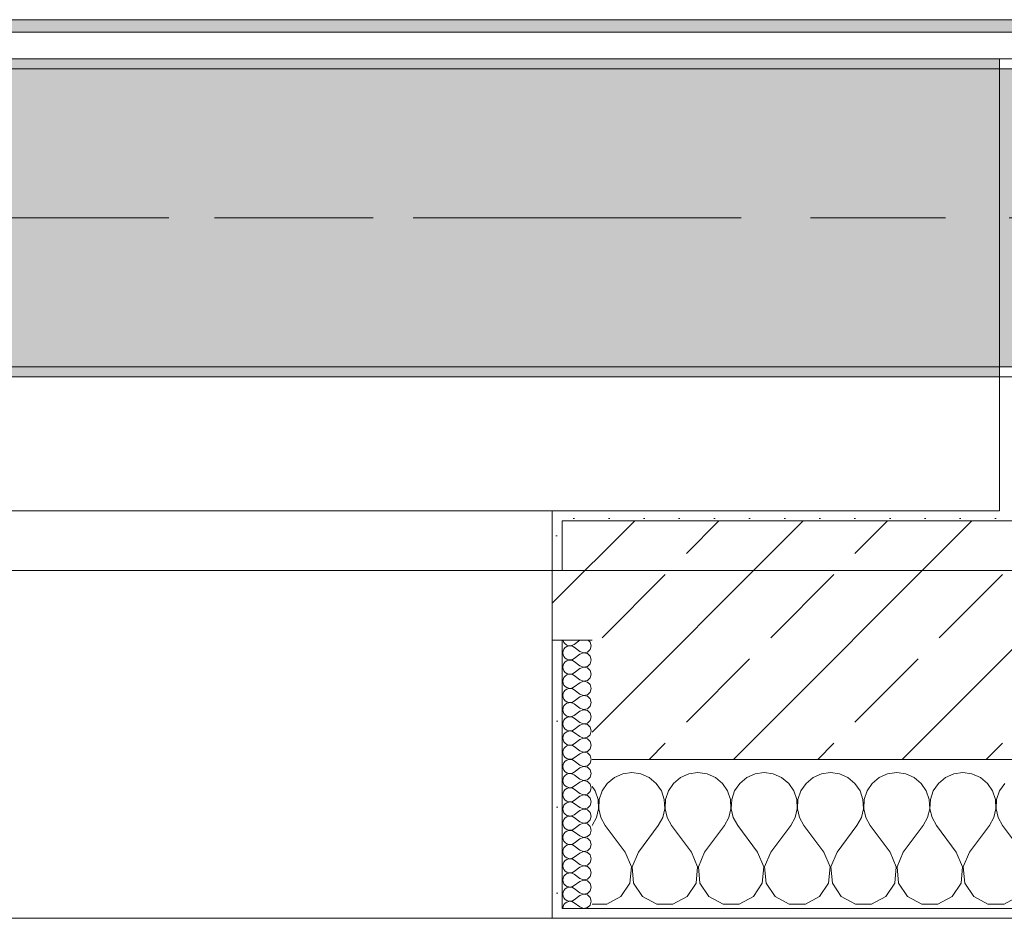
# Model space of a CAD drawing. Header units: metres. Extents: x -3.6 to 84.5, y -11 to 16.8.
# Tile 20 of 256: x 6.584 to 7.575, y -0.155 to 0.749. Entities that reach past the tile are written whole.
import ezdxf

# ---------------------------------------------------------------- set-up
doc = ezdxf.new("R2010")
doc.units = ezdxf.units.M
doc.header["$MEASUREMENT"] = 0
doc.linetypes.add('Achse', pattern=[0.2, 0.1, -0.05, 0, -0.05])
doc.linetypes.add('Strichlinie doppelt', pattern=[0.546806, 0.264583, -0.105833, 0.070556, -0.105833])
for name, color, linetype in [('451 - Universal.Achsen Raster', 7, 'Continuous'), ('604 - Struktur.Wand Aussen', 7, 'Continuous'), ('607 - Struktur.Stütze', 7, 'Continuous'), ('608 - Struktur.Träger', 7, 'Continuous'), ('Neubau_653 - Abdeckung.TB Verkofferung', 7, 'Continuous')]:
    doc.layers.add(name, color=color, linetype=linetype)
pattern_1 = [(45, (0, 0), (-0.01767767, 0.01767767), [0, -0.025])]
pattern_2 = [(0, (0, 0), (0, 0.0866025), [0, -0.05]), (0, (0.025, 0.0433), (0, 0.0866025), [0, -0.05])]
pattern_3 = [(45, (0, 0), (-0.08485281, 0.08485281), []), (45, (-0.04243, 0.04243), (-0.08485281, 0.08485281), [0.09, -0.03])]

# ---------------------------------------------------------------- blocks, each defined once
blk = doc.blocks.new('*X76')
at = {"layer": '604 - Struktur.Wand Aussen', "color": 7, "linetype": 'Continuous', "lineweight": 5}
for p, q in [((7.19089, -0.0096), (7.18248, -0.01331)), ((7.2, -0.00833), (7.19089, -0.0096)), ((7.20911, -0.0096), (7.2, -0.00833)), ((7.21752, -0.01331), (7.20911, -0.0096)), ((7.25756, -0.0096), (7.24914, -0.01331)), ((7.26667, -0.00833), (7.25756, -0.0096)), ((7.27578, -0.0096), (7.26667, -0.00833)), ((7.28419, -0.01331), (7.27578, -0.0096)), ((7.32422, -0.0096), (7.31581, -0.01331)), ((7.33333, -0.00833), (7.32422, -0.0096)), ((7.34244, -0.0096), (7.33333, -0.00833)), ((7.35086, -0.01331), (7.34244, -0.0096)), ((7.39089, -0.0096), (7.38248, -0.01331)), ((7.4, -0.00833), (7.39089, -0.0096)), ((7.40911, -0.0096), (7.4, -0.00833)), ((7.41752, -0.01331), (7.40911, -0.0096)), ((7.45756, -0.0096), (7.44914, -0.01331)), ((7.46667, -0.00833), (7.45756, -0.0096)), ((7.47578, -0.0096), (7.46667, -0.00833)), ((7.48419, -0.01331), (7.47578, -0.0096)), ((7.52422, -0.0096), (7.51581, -0.01331)), ((7.53333, -0.00833), (7.52422, -0.0096)), ((7.54244, -0.0096), (7.53333, -0.00833)), ((7.55086, -0.01331), (7.54244, -0.0096)), ((7.17539, -0.01918), (7.17019, -0.02676)), ((7.18248, -0.01331), (7.17539, -0.01918)), ((7.22461, -0.01918), (7.21752, -0.01331)), ((7.22981, -0.02676), (7.22461, -0.01918)), ((7.24206, -0.01918), (7.23685, -0.02676)), ((7.24914, -0.01331), (7.24206, -0.01918)), ((7.29127, -0.01918), (7.28419, -0.01331)), ((7.29648, -0.02676), (7.29127, -0.01918)), ((7.30873, -0.01918), (7.30352, -0.02676)), ((7.31581, -0.01331), (7.30873, -0.01918)), ((7.35794, -0.01918), (7.35086, -0.01331)), ((7.36315, -0.02676), (7.35794, -0.01918)), ((7.37539, -0.01918), (7.37019, -0.02676)), ((7.38248, -0.01331), (7.37539, -0.01918)), ((7.42461, -0.01918), (7.41752, -0.01331)), ((7.42981, -0.02676), (7.42461, -0.01918)), ((7.44206, -0.01918), (7.43685, -0.02676)), ((7.44914, -0.01331), (7.44206, -0.01918)), ((7.49127, -0.01918), (7.48419, -0.01331)), ((7.49648, -0.02676), (7.49127, -0.01918)), ((7.50873, -0.01918), (7.50352, -0.02676)), ((7.51581, -0.01331), (7.50873, -0.01918)), ((7.55794, -0.01918), (7.55086, -0.01331)), ((7.56315, -0.02676), (7.55794, -0.01918)), ((7.57539, -0.01918), (7.57019, -0.02676)), ((7.16315, -0.02676), (7.16, -0.02218)), ((7.16609, -0.03547), (7.16315, -0.02676)), ((7.17019, -0.02676), (7.16725, -0.03547)), ((7.23275, -0.03547), (7.22981, -0.02676)), ((7.23685, -0.02676), (7.23391, -0.03547)), ((7.29942, -0.03547), (7.29648, -0.02676)), ((7.30352, -0.02676), (7.30058, -0.03547)), ((7.36609, -0.03547), (7.36315, -0.02676)), ((7.37019, -0.02676), (7.36725, -0.03547)), ((7.43275, -0.03547), (7.42981, -0.02676)), ((7.43685, -0.02676), (7.43391, -0.03547)), ((7.49942, -0.03547), (7.49648, -0.02676)), ((7.50352, -0.02676), (7.50058, -0.03547)), ((7.56609, -0.03547), (7.56315, -0.02676)), ((7.57019, -0.02676), (7.56725, -0.03547)), ((7.16653, -0.04466), (7.16609, -0.03547)), ((7.16725, -0.03547), (7.1668, -0.04466)), ((7.2332, -0.04466), (7.23275, -0.03547)), ((7.23391, -0.03547), (7.23347, -0.04466)), ((7.29987, -0.04466), (7.29942, -0.03547)), ((7.30058, -0.03547), (7.30013, -0.04466)), ((7.36653, -0.04466), (7.36609, -0.03547)), ((7.36725, -0.03547), (7.3668, -0.04466)), ((7.4332, -0.04466), (7.43275, -0.03547)), ((7.43391, -0.03547), (7.43347, -0.04466)), ((7.49987, -0.04466), (7.49942, -0.03547)), ((7.50058, -0.03547), (7.50013, -0.04466)), ((7.56653, -0.04466), (7.56609, -0.03547)), ((7.56725, -0.03547), (7.5668, -0.04466)), ((7.16445, -0.05362), (7.16653, -0.04466)), ((7.1668, -0.04466), (7.16888, -0.05362)), ((7.23112, -0.05362), (7.2332, -0.04466)), ((7.23347, -0.04466), (7.23555, -0.05362)), ((7.29778, -0.05362), (7.29987, -0.04466)), ((7.30013, -0.04466), (7.30222, -0.05362)), ((7.36445, -0.05362), (7.36653, -0.04466)), ((7.3668, -0.04466), (7.36888, -0.05362)), ((7.43112, -0.05362), (7.4332, -0.04466)), ((7.43347, -0.04466), (7.43555, -0.05362)), ((7.49778, -0.05362), (7.49987, -0.04466)), ((7.50013, -0.04466), (7.50222, -0.05362)), ((7.56445, -0.05362), (7.56653, -0.04466)), ((7.5668, -0.04466), (7.56888, -0.05362)), ((7.16, -0.06167), (7.16445, -0.05362)), ((7.16888, -0.05362), (7.17333, -0.06167)), ((7.22667, -0.06167), (7.23112, -0.05362)), ((7.23555, -0.05362), (7.24, -0.06167)), ((7.29333, -0.06167), (7.29778, -0.05362)), ((7.30222, -0.05362), (7.30667, -0.06167)), ((7.36, -0.06167), (7.36445, -0.05362)), ((7.36888, -0.05362), (7.37333, -0.06167)), ((7.42667, -0.06167), (7.43112, -0.05362)), ((7.43555, -0.05362), (7.44, -0.06167)), ((7.49333, -0.06167), (7.49778, -0.05362)), ((7.50222, -0.05362), (7.50667, -0.06167)), ((7.56, -0.06167), (7.56445, -0.05362)), ((7.56888, -0.05362), (7.57333, -0.06167)), ((7.19333, -0.08833), (7.17333, -0.06167)), ((7.20667, -0.08833), (7.22667, -0.06167)), ((7.26, -0.08833), (7.24, -0.06167)), ((7.27333, -0.08833), (7.29333, -0.06167)), ((7.32667, -0.08833), (7.30667, -0.06167)), ((7.34, -0.08833), (7.36, -0.06167)), ((7.39333, -0.08833), (7.37333, -0.06167)), ((7.40667, -0.08833), (7.42667, -0.06167)), ((7.46, -0.08833), (7.44, -0.06167)), ((7.47333, -0.08833), (7.49333, -0.06167)), ((7.52667, -0.08833), (7.50667, -0.06167)), ((7.54, -0.08833), (7.56, -0.06167)), ((7.59333, -0.08833), (7.57333, -0.06167)), ((7.19962, -0.1033), (7.19333, -0.08833)), ((7.20667, -0.08833), (7.20038, -0.1033)), ((7.26629, -0.1033), (7.26, -0.08833)), ((7.27333, -0.08833), (7.26705, -0.1033)), ((7.33295, -0.1033), (7.32667, -0.08833)), ((7.34, -0.08833), (7.33371, -0.1033)), ((7.39962, -0.1033), (7.39333, -0.08833)), ((7.40667, -0.08833), (7.40038, -0.1033)), ((7.46629, -0.1033), (7.46, -0.08833)), ((7.47333, -0.08833), (7.46705, -0.1033)), ((7.53295, -0.1033), (7.52667, -0.08833)), ((7.54, -0.08833), (7.53371, -0.1033)), ((7.19808, -0.11947), (7.19962, -0.1033)), ((7.20038, -0.1033), (7.20192, -0.11947)), ((7.26475, -0.11947), (7.26629, -0.1033)), ((7.26705, -0.1033), (7.26858, -0.11947)), ((7.33142, -0.11947), (7.33295, -0.1033)), ((7.33371, -0.1033), (7.33525, -0.11947)), ((7.39808, -0.11947), (7.39962, -0.1033)), ((7.40038, -0.1033), (7.40192, -0.11947)), ((7.46475, -0.11947), (7.46629, -0.1033)), ((7.46705, -0.1033), (7.46858, -0.11947)), ((7.53142, -0.11947), (7.53295, -0.1033)), ((7.53371, -0.1033), (7.53525, -0.11947)), ((7.1891, -0.13299), (7.19808, -0.11947)), ((7.20192, -0.11947), (7.2109, -0.13299)), ((7.25576, -0.13299), (7.26475, -0.11947)), ((7.26858, -0.11947), (7.27757, -0.13299)), ((7.32243, -0.13299), (7.33142, -0.11947)), ((7.33525, -0.11947), (7.34424, -0.13299)), ((7.3891, -0.13299), (7.39808, -0.11947)), ((7.40192, -0.11947), (7.4109, -0.13299)), ((7.45576, -0.13299), (7.46475, -0.11947)), ((7.46858, -0.11947), (7.47757, -0.13299)), ((7.52243, -0.13299), (7.53142, -0.11947)), ((7.53525, -0.11947), (7.54424, -0.13299)), ((7.17479, -0.14066), (7.1891, -0.13299)), ((7.2109, -0.13299), (7.22521, -0.14066)), ((7.24145, -0.14066), (7.25576, -0.13299)), ((7.27757, -0.13299), (7.29188, -0.14066)), ((7.30812, -0.14066), (7.32243, -0.13299)), ((7.34424, -0.13299), (7.35855, -0.14066)), ((7.37479, -0.14066), (7.3891, -0.13299)), ((7.4109, -0.13299), (7.42521, -0.14066)), ((7.44145, -0.14066), (7.45576, -0.13299)), ((7.47757, -0.13299), (7.49188, -0.14066)), ((7.50812, -0.14066), (7.52243, -0.13299)), ((7.54424, -0.13299), (7.55855, -0.14066)), ((7.57479, -0.14066), (7.5891, -0.13299)), ((7.16, -0.14066), (7.17479, -0.14066)), ((7.22521, -0.14066), (7.24145, -0.14066)), ((7.29188, -0.14066), (7.30812, -0.14066)), ((7.35855, -0.14066), (7.37479, -0.14066)), ((7.42521, -0.14066), (7.44145, -0.14066)), ((7.49188, -0.14066), (7.50812, -0.14066)), ((7.55855, -0.14066), (7.57479, -0.14066))]:
    blk.add_line(p, q, dxfattribs=at)
blk = doc.blocks.new('*X114')
at = {"layer": '604 - Struktur.Wand Aussen', "color": 7, "linetype": 'Continuous', "lineweight": 5}
for p, q in [((7.13091, 0.125), (7.13099, 0.12448)), ((7.13099, 0.12448), (7.13178, 0.12267)), ((7.13178, 0.12267), (7.13304, 0.12116)), ((7.13304, 0.12116), (7.13466, 0.12004)), ((7.13466, 0.12004), (7.13653, 0.11941)), ((7.13653, 0.11916), (7.13466, 0.11853)), ((7.13653, 0.11941), (7.1385, 0.11931)), ((7.1385, 0.11926), (7.13653, 0.11916)), ((7.1385, 0.11931), (7.14042, 0.11976)), ((7.14042, 0.11881), (7.1385, 0.11926)), ((7.14042, 0.11976), (7.14214, 0.12071)), ((7.14786, 0.125), (7.14214, 0.12071)), ((7.15822, 0.12304), (7.15608, 0.125)), ((7.15929, 0.11929), (7.15822, 0.12304)), ((7.15822, 0.11553), (7.15929, 0.11929)), ((7.13099, 0.11409), (7.13071, 0.11214)), ((7.13071, 0.11214), (7.13099, 0.11019)), ((7.13178, 0.1159), (7.13099, 0.11409)), ((7.13099, 0.11019), (7.13178, 0.10839)), ((7.13304, 0.11742), (7.13178, 0.1159)), ((7.13466, 0.11853), (7.13304, 0.11742)), ((7.14214, 0.11786), (7.14042, 0.11881)), ((7.14786, 0.11357), (7.14214, 0.11786)), ((7.14786, 0.11071), (7.14214, 0.10643)), ((7.14786, 0.11357), (7.1515, 0.11217)), ((7.1515, 0.11211), (7.14786, 0.11071)), ((7.1515, 0.11217), (7.15534, 0.1129)), ((7.15534, 0.11139), (7.1515, 0.11211)), ((7.15534, 0.1129), (7.15822, 0.11553)), ((7.15822, 0.10876), (7.15534, 0.11139)), ((7.13099, 0.09981), (7.13071, 0.09786)), ((7.13178, 0.10161), (7.13099, 0.09981)), ((7.13178, 0.10839), (7.13304, 0.10687)), ((7.13304, 0.10313), (7.13178, 0.10161)), ((7.13304, 0.10687), (7.13466, 0.10575)), ((7.13466, 0.10425), (7.13304, 0.10313)), ((7.13466, 0.10575), (7.13653, 0.10512)), ((7.13653, 0.10488), (7.13466, 0.10425)), ((7.13653, 0.10512), (7.1385, 0.10503)), ((7.1385, 0.10497), (7.13653, 0.10488)), ((7.1385, 0.10503), (7.14042, 0.10547)), ((7.14042, 0.10453), (7.1385, 0.10497)), ((7.14042, 0.10547), (7.14214, 0.10643)), ((7.14214, 0.10357), (7.14042, 0.10453)), ((7.14786, 0.09929), (7.14214, 0.10357)), ((7.14786, 0.09929), (7.1515, 0.09789)), ((7.15534, 0.09861), (7.15822, 0.10124)), ((7.15929, 0.105), (7.15822, 0.10876)), ((7.15822, 0.10124), (7.15929, 0.105)), ((7.13071, 0.09786), (7.13099, 0.09591)), ((7.13099, 0.09591), (7.13178, 0.0941)), ((7.13178, 0.0941), (7.13304, 0.09258)), ((7.13304, 0.09258), (7.13466, 0.09147)), ((7.13466, 0.08996), (7.13304, 0.08884)), ((7.13466, 0.09147), (7.13653, 0.09084)), ((7.13653, 0.09059), (7.13466, 0.08996)), ((7.13653, 0.09084), (7.1385, 0.09074)), ((7.1385, 0.09069), (7.13653, 0.09059)), ((7.1385, 0.09074), (7.14042, 0.09119)), ((7.14042, 0.09024), (7.1385, 0.09069)), ((7.14042, 0.09119), (7.14214, 0.09214)), ((7.14214, 0.08929), (7.14042, 0.09024)), ((7.14786, 0.09643), (7.14214, 0.09214)), ((7.14786, 0.085), (7.14214, 0.08929)), ((7.1515, 0.09783), (7.14786, 0.09643)), ((7.1515, 0.09789), (7.15534, 0.09861)), ((7.15534, 0.0971), (7.1515, 0.09783)), ((7.15822, 0.09447), (7.15534, 0.0971)), ((7.15929, 0.09071), (7.15822, 0.09447)), ((7.15822, 0.08696), (7.15929, 0.09071)), ((7.13099, 0.08552), (7.13071, 0.08357)), ((7.13071, 0.08357), (7.13099, 0.08162)), ((7.13178, 0.08733), (7.13099, 0.08552)), ((7.13099, 0.08162), (7.13178, 0.07982)), ((7.13304, 0.08884), (7.13178, 0.08733)), ((7.13178, 0.07982), (7.13304, 0.0783)), ((7.14786, 0.08214), (7.14214, 0.07786)), ((7.14786, 0.085), (7.1515, 0.0836)), ((7.1515, 0.08354), (7.14786, 0.08214)), ((7.1515, 0.0836), (7.15534, 0.08433)), ((7.15534, 0.08282), (7.1515, 0.08354)), ((7.15534, 0.08433), (7.15822, 0.08696)), ((7.15822, 0.08018), (7.15534, 0.08282)), ((7.15929, 0.07643), (7.15822, 0.08018)), ((7.13099, 0.07124), (7.13071, 0.06929)), ((7.13178, 0.07304), (7.13099, 0.07124)), ((7.13304, 0.07456), (7.13178, 0.07304)), ((7.13304, 0.0783), (7.13466, 0.07718)), ((7.13466, 0.07567), (7.13304, 0.07456)), ((7.13466, 0.07718), (7.13653, 0.07655)), ((7.13653, 0.0763), (7.13466, 0.07567)), ((7.13653, 0.07655), (7.1385, 0.07646)), ((7.1385, 0.0764), (7.13653, 0.0763)), ((7.1385, 0.07646), (7.14042, 0.0769)), ((7.14042, 0.07595), (7.1385, 0.0764)), ((7.14042, 0.0769), (7.14214, 0.07786)), ((7.14214, 0.075), (7.14042, 0.07595)), ((7.14786, 0.07071), (7.14214, 0.075)), ((7.14786, 0.07071), (7.1515, 0.06931)), ((7.1515, 0.06931), (7.15534, 0.07004)), ((7.15534, 0.07004), (7.15822, 0.07267)), ((7.15822, 0.07267), (7.15929, 0.07643)), ((7.13071, 0.06929), (7.13099, 0.06733)), ((7.13099, 0.06733), (7.13178, 0.06553)), ((7.13178, 0.06553), (7.13304, 0.06401)), ((7.13304, 0.06027), (7.13178, 0.05876)), ((7.13304, 0.06401), (7.13466, 0.0629)), ((7.13466, 0.06139), (7.13304, 0.06027)), ((7.13466, 0.0629), (7.13653, 0.06227)), ((7.13653, 0.06202), (7.13466, 0.06139)), ((7.13653, 0.06227), (7.1385, 0.06217)), ((7.1385, 0.06211), (7.13653, 0.06202)), ((7.1385, 0.06217), (7.14042, 0.06262)), ((7.14042, 0.06167), (7.1385, 0.06211)), ((7.14042, 0.06262), (7.14214, 0.06357)), ((7.14214, 0.06071), (7.14042, 0.06167)), ((7.14786, 0.06786), (7.14214, 0.06357)), ((7.14786, 0.05643), (7.14214, 0.06071)), ((7.1515, 0.06926), (7.14786, 0.06786)), ((7.15534, 0.06853), (7.1515, 0.06926)), ((7.15822, 0.0659), (7.15534, 0.06853)), ((7.15929, 0.06214), (7.15822, 0.0659)), ((7.15822, 0.05839), (7.15929, 0.06214)), ((7.13099, 0.05695), (7.13071, 0.055)), ((7.13071, 0.055), (7.13099, 0.05305)), ((7.13178, 0.05876), (7.13099, 0.05695)), ((7.13099, 0.05305), (7.13178, 0.05124)), ((7.13178, 0.05124), (7.13304, 0.04973)), ((7.13304, 0.04973), (7.13466, 0.04861)), ((7.14786, 0.05357), (7.14214, 0.04929)), ((7.14786, 0.05643), (7.1515, 0.05503)), ((7.1515, 0.05497), (7.14786, 0.05357)), ((7.1515, 0.05503), (7.15534, 0.05575)), ((7.15534, 0.05425), (7.1515, 0.05497)), ((7.15534, 0.05575), (7.15822, 0.05839)), ((7.15822, 0.05161), (7.15534, 0.05425)), ((7.15929, 0.04786), (7.15822, 0.05161)), ((7.13099, 0.04267), (7.13071, 0.04071)), ((7.13071, 0.04071), (7.13099, 0.03876)), ((7.13178, 0.04447), (7.13099, 0.04267)), ((7.13304, 0.04599), (7.13178, 0.04447)), ((7.13466, 0.0471), (7.13304, 0.04599)), ((7.13466, 0.04861), (7.13653, 0.04798)), ((7.13653, 0.04773), (7.13466, 0.0471)), ((7.13653, 0.04798), (7.1385, 0.04789)), ((7.1385, 0.04783), (7.13653, 0.04773)), ((7.1385, 0.04789), (7.14042, 0.04833)), ((7.14042, 0.04738), (7.1385, 0.04783)), ((7.14042, 0.04833), (7.14214, 0.04929)), ((7.14214, 0.04643), (7.14042, 0.04738)), ((7.14786, 0.04214), (7.14214, 0.04643)), ((7.14786, 0.04214), (7.1515, 0.04074)), ((7.1515, 0.04069), (7.14786, 0.03929)), ((7.1515, 0.04074), (7.15534, 0.04147)), ((7.15534, 0.03996), (7.1515, 0.04069)), ((7.15534, 0.04147), (7.15822, 0.0441)), ((7.15822, 0.03733), (7.15534, 0.03996)), ((7.15822, 0.0441), (7.15929, 0.04786)), ((7.13099, 0.03876), (7.13178, 0.03696)), ((7.13178, 0.03018), (7.13099, 0.02838)), ((7.13178, 0.03696), (7.13304, 0.03544)), ((7.13304, 0.0317), (7.13178, 0.03018)), ((7.13304, 0.03544), (7.13466, 0.03433)), ((7.13466, 0.03282), (7.13304, 0.0317)), ((7.13466, 0.03433), (7.13653, 0.0337)), ((7.13653, 0.03345), (7.13466, 0.03282)), ((7.13653, 0.0337), (7.1385, 0.0336)), ((7.1385, 0.03354), (7.13653, 0.03345)), ((7.1385, 0.0336), (7.14042, 0.03405)), ((7.14042, 0.0331), (7.1385, 0.03354)), ((7.14042, 0.03405), (7.14214, 0.035)), ((7.14214, 0.03214), (7.14042, 0.0331)), ((7.14786, 0.03929), (7.14214, 0.035)), ((7.14786, 0.02786), (7.14214, 0.03214)), ((7.15534, 0.02718), (7.15822, 0.02982)), ((7.15929, 0.03357), (7.15822, 0.03733)), ((7.15822, 0.02982), (7.15929, 0.03357)), ((7.13099, 0.02838), (7.13071, 0.02643)), ((7.13071, 0.02643), (7.13099, 0.02448)), ((7.13099, 0.02448), (7.13178, 0.02267)), ((7.13178, 0.02267), (7.13304, 0.02116)), ((7.13304, 0.02116), (7.13466, 0.02004)), ((7.13466, 0.02004), (7.13653, 0.01941)), ((7.14042, 0.01976), (7.14214, 0.02071)), ((7.14786, 0.025), (7.14214, 0.02071)), ((7.14786, 0.02786), (7.1515, 0.02646)), ((7.1515, 0.0264), (7.14786, 0.025)), ((7.1515, 0.02646), (7.15534, 0.02718)), ((7.15534, 0.02567), (7.1515, 0.0264)), ((7.15822, 0.02304), (7.15534, 0.02567)), ((7.15929, 0.01929), (7.15822, 0.02304)), ((7.13099, 0.01409), (7.13071, 0.01214)), ((7.13071, 0.01214), (7.13099, 0.01019)), ((7.13178, 0.0159), (7.13099, 0.01409)), ((7.13099, 0.01019), (7.13178, 0.00839)), ((7.13304, 0.01742), (7.13178, 0.0159)), ((7.13466, 0.01853), (7.13304, 0.01742)), ((7.13653, 0.01916), (7.13466, 0.01853)), ((7.13653, 0.01941), (7.1385, 0.01931)), ((7.1385, 0.01926), (7.13653, 0.01916)), ((7.1385, 0.01931), (7.14042, 0.01976)), ((7.14042, 0.01881), (7.1385, 0.01926)), ((7.14214, 0.01786), (7.14042, 0.01881)), ((7.14786, 0.01357), (7.14214, 0.01786)), ((7.14786, 0.01071), (7.14214, 0.00643)), ((7.14786, 0.01357), (7.1515, 0.01217)), ((7.1515, 0.01211), (7.14786, 0.01071)), ((7.1515, 0.01217), (7.15534, 0.0129)), ((7.15534, 0.01139), (7.1515, 0.01211)), ((7.15534, 0.0129), (7.15822, 0.01553)), ((7.15822, 0.00876), (7.15534, 0.01139)), ((7.15822, 0.01553), (7.15929, 0.01929)), ((7.13178, 0.00161), (7.13099, -0.00019)), ((7.13178, 0.00839), (7.13304, 0.00687)), ((7.13304, 0.00313), (7.13178, 0.00161)), ((7.13304, 0.00687), (7.13466, 0.00575)), ((7.13466, 0.00425), (7.13304, 0.00313)), ((7.13466, 0.00575), (7.13653, 0.00512)), ((7.13653, 0.00488), (7.13466, 0.00425)), ((7.13653, 0.00512), (7.1385, 0.00503)), ((7.1385, 0.00497), (7.13653, 0.00488)), ((7.1385, 0.00503), (7.14042, 0.00547)), ((7.14042, 0.00453), (7.1385, 0.00497)), ((7.14042, 0.00547), (7.14214, 0.00643)), ((7.14214, 0.00357), (7.14042, 0.00453)), ((7.14786, -0.00071), (7.14214, 0.00357)), ((7.15534, -0.00139), (7.15822, 0.00124)), ((7.15929, 0.005), (7.15822, 0.00876)), ((7.15822, 0.00124), (7.15929, 0.005)), ((7.13099, -0.00019), (7.13071, -0.00214)), ((7.13071, -0.00214), (7.13099, -0.00409)), ((7.13099, -0.00409), (7.13178, -0.0059)), ((7.13178, -0.0059), (7.13304, -0.00742)), ((7.13304, -0.00742), (7.13466, -0.00853)), ((7.13466, -0.00853), (7.13653, -0.00916)), ((7.13653, -0.00941), (7.13466, -0.01004)), ((7.13653, -0.00916), (7.1385, -0.00926)), ((7.1385, -0.00931), (7.13653, -0.00941)), ((7.1385, -0.00926), (7.14042, -0.00881)), ((7.14042, -0.00976), (7.1385, -0.00931)), ((7.14042, -0.00881), (7.14214, -0.00786)), ((7.14214, -0.01071), (7.14042, -0.00976)), ((7.14786, -0.00357), (7.14214, -0.00786)), ((7.14786, -0.00071), (7.1515, -0.00211)), ((7.1515, -0.00217), (7.14786, -0.00357)), ((7.1515, -0.00211), (7.15534, -0.00139)), ((7.15534, -0.0029), (7.1515, -0.00217)), ((7.15822, -0.00553), (7.15534, -0.0029)), ((7.15929, -0.00929), (7.15822, -0.00553)), ((7.15822, -0.01304), (7.15929, -0.00929)), ((7.13099, -0.01448), (7.13071, -0.01643)), ((7.13071, -0.01643), (7.13099, -0.01838)), ((7.13178, -0.01267), (7.13099, -0.01448)), ((7.13099, -0.01838), (7.13178, -0.02018)), ((7.13304, -0.01116), (7.13178, -0.01267)), ((7.13466, -0.01004), (7.13304, -0.01116)), ((7.14786, -0.015), (7.14214, -0.01071)), ((7.14786, -0.01786), (7.14214, -0.02214)), ((7.14786, -0.015), (7.1515, -0.0164)), ((7.1515, -0.01646), (7.14786, -0.01786)), ((7.1515, -0.0164), (7.15534, -0.01567)), ((7.15534, -0.01718), (7.1515, -0.01646)), ((7.15534, -0.01567), (7.15822, -0.01304)), ((7.15822, -0.01982), (7.15534, -0.01718)), ((7.15929, -0.02357), (7.15822, -0.01982)), ((7.13099, -0.02876), (7.13071, -0.03071)), ((7.13178, -0.02696), (7.13099, -0.02876)), ((7.13178, -0.02018), (7.13304, -0.0217)), ((7.13304, -0.02544), (7.13178, -0.02696)), ((7.13304, -0.0217), (7.13466, -0.02282)), ((7.13466, -0.02433), (7.13304, -0.02544)), ((7.13466, -0.02282), (7.13653, -0.02345)), ((7.13653, -0.0237), (7.13466, -0.02433)), ((7.13653, -0.02345), (7.1385, -0.02354)), ((7.1385, -0.0236), (7.13653, -0.0237)), ((7.1385, -0.02354), (7.14042, -0.0231)), ((7.14042, -0.02405), (7.1385, -0.0236)), ((7.14042, -0.0231), (7.14214, -0.02214)), ((7.14214, -0.025), (7.14042, -0.02405)), ((7.14786, -0.02929), (7.14214, -0.025)), ((7.14786, -0.02929), (7.1515, -0.03069)), ((7.15534, -0.02996), (7.15822, -0.02733)), ((7.15822, -0.02733), (7.15929, -0.02357)), ((7.13071, -0.03071), (7.13099, -0.03267)), ((7.13099, -0.03267), (7.13178, -0.03447)), ((7.13178, -0.03447), (7.13304, -0.03599)), ((7.13304, -0.03599), (7.13466, -0.0371)), ((7.13466, -0.03861), (7.13304, -0.03973)), ((7.13466, -0.0371), (7.13653, -0.03773)), ((7.13653, -0.03798), (7.13466, -0.03861)), ((7.13653, -0.03773), (7.1385, -0.03783)), ((7.1385, -0.03789), (7.13653, -0.03798)), ((7.1385, -0.03783), (7.14042, -0.03738)), ((7.14042, -0.03833), (7.1385, -0.03789)), ((7.14042, -0.03738), (7.14214, -0.03643)), ((7.14214, -0.03929), (7.14042, -0.03833)), ((7.14786, -0.03214), (7.14214, -0.03643)), ((7.14786, -0.04357), (7.14214, -0.03929)), ((7.1515, -0.03074), (7.14786, -0.03214)), ((7.1515, -0.03069), (7.15534, -0.02996)), ((7.15534, -0.03147), (7.1515, -0.03074)), ((7.15822, -0.0341), (7.15534, -0.03147)), ((7.15929, -0.03786), (7.15822, -0.0341)), ((7.15822, -0.04161), (7.15929, -0.03786)), ((7.13099, -0.04305), (7.13071, -0.045)), ((7.13071, -0.045), (7.13099, -0.04695)), ((7.13178, -0.04124), (7.13099, -0.04305)), ((7.13099, -0.04695), (7.13178, -0.04876)), ((7.13304, -0.03973), (7.13178, -0.04124)), ((7.13178, -0.04876), (7.13304, -0.05027)), ((7.14786, -0.04643), (7.14214, -0.05071)), ((7.14786, -0.04357), (7.1515, -0.04497)), ((7.1515, -0.04503), (7.14786, -0.04643)), ((7.1515, -0.04497), (7.15534, -0.04425)), ((7.15534, -0.04575), (7.1515, -0.04503)), ((7.15534, -0.04425), (7.15822, -0.04161)), ((7.15822, -0.04839), (7.15534, -0.04575)), ((7.15929, -0.05214), (7.15822, -0.04839)), ((7.13099, -0.05733), (7.13071, -0.05929)), ((7.13071, -0.05929), (7.13099, -0.06124)), ((7.13178, -0.05553), (7.13099, -0.05733)), ((7.13304, -0.05401), (7.13178, -0.05553)), ((7.13304, -0.05027), (7.13466, -0.05139)), ((7.13466, -0.0529), (7.13304, -0.05401)), ((7.13466, -0.05139), (7.13653, -0.05202)), ((7.13653, -0.05227), (7.13466, -0.0529)), ((7.13653, -0.05202), (7.1385, -0.05211)), ((7.1385, -0.05217), (7.13653, -0.05227)), ((7.1385, -0.05211), (7.14042, -0.05167)), ((7.14042, -0.05262), (7.1385, -0.05217)), ((7.14042, -0.05167), (7.14214, -0.05071)), ((7.14214, -0.05357), (7.14042, -0.05262)), ((7.14786, -0.05786), (7.14214, -0.05357)), ((7.14786, -0.05786), (7.1515, -0.05926)), ((7.1515, -0.05931), (7.14786, -0.06071)), ((7.1515, -0.05926), (7.15534, -0.05853)), ((7.15534, -0.06004), (7.1515, -0.05931)), ((7.15534, -0.05853), (7.15822, -0.0559)), ((7.15822, -0.0559), (7.15929, -0.05214)), ((7.13099, -0.06124), (7.13178, -0.06304)), ((7.13178, -0.06304), (7.13304, -0.06456)), ((7.13304, -0.0683), (7.13178, -0.06982)), ((7.13304, -0.06456), (7.13466, -0.06567)), ((7.13466, -0.06718), (7.13304, -0.0683)), ((7.13466, -0.06567), (7.13653, -0.0663)), ((7.13653, -0.06655), (7.13466, -0.06718)), ((7.13653, -0.0663), (7.1385, -0.0664)), ((7.1385, -0.06646), (7.13653, -0.06655)), ((7.1385, -0.0664), (7.14042, -0.06595)), ((7.14042, -0.0669), (7.1385, -0.06646)), ((7.14042, -0.06595), (7.14214, -0.065)), ((7.14214, -0.06786), (7.14042, -0.0669)), ((7.14786, -0.06071), (7.14214, -0.065)), ((7.14786, -0.07214), (7.14214, -0.06786)), ((7.15822, -0.06267), (7.15534, -0.06004)), ((7.15929, -0.06643), (7.15822, -0.06267)), ((7.15822, -0.07018), (7.15929, -0.06643)), ((7.13099, -0.07162), (7.13071, -0.07357)), ((7.13071, -0.07357), (7.13099, -0.07552)), ((7.13178, -0.06982), (7.13099, -0.07162)), ((7.13099, -0.07552), (7.13178, -0.07733)), ((7.13178, -0.07733), (7.13304, -0.07884)), ((7.13304, -0.07884), (7.13466, -0.07996)), ((7.14786, -0.075), (7.14214, -0.07929)), ((7.14786, -0.07214), (7.1515, -0.07354)), ((7.1515, -0.0736), (7.14786, -0.075)), ((7.1515, -0.07354), (7.15534, -0.07282)), ((7.15534, -0.07433), (7.1515, -0.0736)), ((7.15534, -0.07282), (7.15822, -0.07018)), ((7.15822, -0.07696), (7.15534, -0.07433)), ((7.15929, -0.08071), (7.15822, -0.07696)), ((7.13099, -0.08591), (7.13071, -0.08786)), ((7.13071, -0.08786), (7.13099, -0.08981)), ((7.13178, -0.0841), (7.13099, -0.08591)), ((7.13304, -0.08258), (7.13178, -0.0841)), ((7.13466, -0.08147), (7.13304, -0.08258)), ((7.13466, -0.07996), (7.13653, -0.08059)), ((7.13653, -0.08084), (7.13466, -0.08147)), ((7.13653, -0.08059), (7.1385, -0.08069)), ((7.1385, -0.08074), (7.13653, -0.08084)), ((7.1385, -0.08069), (7.14042, -0.08024)), ((7.14042, -0.08119), (7.1385, -0.08074)), ((7.14042, -0.08024), (7.14214, -0.07929)), ((7.14214, -0.08214), (7.14042, -0.08119)), ((7.14786, -0.08643), (7.14214, -0.08214)), ((7.14786, -0.08643), (7.1515, -0.08783)), ((7.1515, -0.08789), (7.14786, -0.08929)), ((7.1515, -0.08783), (7.15534, -0.0871)), ((7.15534, -0.08861), (7.1515, -0.08789)), ((7.15534, -0.0871), (7.15822, -0.08447)), ((7.15822, -0.09124), (7.15534, -0.08861)), ((7.15822, -0.08447), (7.15929, -0.08071)), ((7.13099, -0.08981), (7.13178, -0.09161)), ((7.13178, -0.09839), (7.13099, -0.10019)), ((7.13178, -0.09161), (7.13304, -0.09313)), ((7.13304, -0.09687), (7.13178, -0.09839)), ((7.13304, -0.09313), (7.13466, -0.09425)), ((7.13466, -0.09575), (7.13304, -0.09687)), ((7.13466, -0.09425), (7.13653, -0.09488)), ((7.13653, -0.09512), (7.13466, -0.09575)), ((7.13653, -0.09488), (7.1385, -0.09497)), ((7.1385, -0.09503), (7.13653, -0.09512)), ((7.1385, -0.09497), (7.14042, -0.09453)), ((7.14042, -0.09547), (7.1385, -0.09503)), ((7.14042, -0.09453), (7.14214, -0.09357)), ((7.14214, -0.09643), (7.14042, -0.09547)), ((7.14786, -0.08929), (7.14214, -0.09357)), ((7.14786, -0.10071), (7.14214, -0.09643)), ((7.15534, -0.10139), (7.15822, -0.09876)), ((7.15929, -0.095), (7.15822, -0.09124)), ((7.15822, -0.09876), (7.15929, -0.095)), ((7.13099, -0.10019), (7.13071, -0.10214)), ((7.13071, -0.10214), (7.13099, -0.10409)), ((7.13099, -0.10409), (7.13178, -0.1059)), ((7.13178, -0.1059), (7.13304, -0.10742)), ((7.13304, -0.10742), (7.13466, -0.10853)), ((7.13466, -0.10853), (7.13653, -0.10916)), ((7.1385, -0.10926), (7.14042, -0.10881)), ((7.14042, -0.10881), (7.14214, -0.10786)), ((7.14786, -0.10357), (7.14214, -0.10786)), ((7.14786, -0.10071), (7.1515, -0.10211)), ((7.1515, -0.10217), (7.14786, -0.10357)), ((7.1515, -0.10211), (7.15534, -0.10139)), ((7.15534, -0.1029), (7.1515, -0.10217)), ((7.15822, -0.10553), (7.15534, -0.1029)), ((7.15929, -0.10929), (7.15822, -0.10553)), ((7.13099, -0.11448), (7.13071, -0.11643)), ((7.13071, -0.11643), (7.13099, -0.11838)), ((7.13178, -0.11267), (7.13099, -0.11448)), ((7.13099, -0.11838), (7.13178, -0.12018)), ((7.13304, -0.11116), (7.13178, -0.11267)), ((7.13466, -0.11004), (7.13304, -0.11116)), ((7.13653, -0.10941), (7.13466, -0.11004)), ((7.13653, -0.10916), (7.1385, -0.10926)), ((7.1385, -0.10931), (7.13653, -0.10941)), ((7.14042, -0.10976), (7.1385, -0.10931)), ((7.14214, -0.11071), (7.14042, -0.10976)), ((7.14786, -0.115), (7.14214, -0.11071)), ((7.14786, -0.11786), (7.14214, -0.12214)), ((7.14786, -0.115), (7.1515, -0.1164)), ((7.1515, -0.11646), (7.14786, -0.11786)), ((7.1515, -0.1164), (7.15534, -0.11567)), ((7.15534, -0.11718), (7.1515, -0.11646)), ((7.15534, -0.11567), (7.15822, -0.11304)), ((7.15822, -0.11982), (7.15534, -0.11718)), ((7.15822, -0.11304), (7.15929, -0.10929)), ((7.13099, -0.12876), (7.13071, -0.13071)), ((7.13178, -0.12696), (7.13099, -0.12876)), ((7.13178, -0.12018), (7.13304, -0.1217)), ((7.13304, -0.12544), (7.13178, -0.12696)), ((7.13304, -0.1217), (7.13466, -0.12282)), ((7.13466, -0.12433), (7.13304, -0.12544)), ((7.13466, -0.12282), (7.13653, -0.12345)), ((7.13653, -0.1237), (7.13466, -0.12433)), ((7.13653, -0.12345), (7.1385, -0.12354)), ((7.1385, -0.1236), (7.13653, -0.1237)), ((7.1385, -0.12354), (7.14042, -0.1231)), ((7.14042, -0.12405), (7.1385, -0.1236)), ((7.14042, -0.1231), (7.14214, -0.12214)), ((7.14214, -0.125), (7.14042, -0.12405)), ((7.14786, -0.12929), (7.14214, -0.125)), ((7.15534, -0.12996), (7.15822, -0.12733)), ((7.15929, -0.12357), (7.15822, -0.11982)), ((7.15822, -0.12733), (7.15929, -0.12357)), ((7.13071, -0.13071), (7.13099, -0.13267)), ((7.13099, -0.13267), (7.13178, -0.13447)), ((7.13178, -0.13447), (7.13304, -0.13599)), ((7.13304, -0.13599), (7.13466, -0.1371)), ((7.13466, -0.13861), (7.13304, -0.13973)), ((7.13466, -0.1371), (7.13653, -0.13773)), ((7.13653, -0.13798), (7.13466, -0.13861)), ((7.13653, -0.13773), (7.1385, -0.13783)), ((7.1385, -0.13789), (7.13653, -0.13798)), ((7.1385, -0.13783), (7.14042, -0.13738)), ((7.14042, -0.13833), (7.1385, -0.13789)), ((7.14042, -0.13738), (7.14214, -0.13643)), ((7.14214, -0.13929), (7.14042, -0.13833)), ((7.14786, -0.13214), (7.14214, -0.13643)), ((7.14786, -0.12929), (7.1515, -0.13069)), ((7.1515, -0.13074), (7.14786, -0.13214)), ((7.1515, -0.13069), (7.15534, -0.12996)), ((7.15534, -0.13147), (7.1515, -0.13074)), ((7.15822, -0.1341), (7.15534, -0.13147)), ((7.15929, -0.13786), (7.15822, -0.1341)), ((7.15822, -0.14161), (7.15929, -0.13786)), ((7.13099, -0.14305), (7.13071, -0.145)), ((7.13178, -0.14124), (7.13099, -0.14305)), ((7.13304, -0.13973), (7.13178, -0.14124)), ((7.14786, -0.14357), (7.14214, -0.13929)), ((7.14786, -0.14357), (7.1515, -0.14497)), ((7.1515, -0.14497), (7.15534, -0.14425)), ((7.15534, -0.14425), (7.15822, -0.14161))]:
    blk.add_line(p, q, dxfattribs=at)

msp = doc.modelspace()

# ---------------------------------------------------------------- hatches: boundary and pattern name
at = {"layer": '604 - Struktur.Wand Aussen', "linetype": 'Continuous', "lineweight": 0, "true_color": 0x000000}
h = msp.add_hatch(dxfattribs=at)
h.set_pattern_fill('Gips_0001', color=18, style=0, pattern_type=2)
h.set_pattern_definition(pattern_1)
h.paths.add_polyline_path([(7.13, 0.255), (7.12, 0.255), (7.12, 0.195), (7.13, 0.195)])
h = msp.add_hatch(dxfattribs=at)
h.set_pattern_fill('Gips_0001', color=18, style=0, pattern_type=2)
h.set_pattern_definition(pattern_1)
h.paths.add_polyline_path([(7.13, 0.245), (7.56999, 0.245), (7.56999, 0.255), (7.13, 0.255)])
h = msp.add_hatch(dxfattribs=at)
h.set_pattern_fill('Beton__Stahlbeton_0001', color=18, style=0, pattern_type=2)
h.set_pattern_definition(pattern_3)
h.paths.add_polyline_path([(7.12, 0.195), (7.12, 0.125), (7.13, 0.125), (7.16, 0.125), (7.16, 0.005), (8.28, 0.005), (8.28, 0.125), (8.31, 0.125), (8.32, 0.125), (8.32, 0.195), (8.31, 0.195), (8.31, 0.245), (7.13, 0.245), (7.13, 0.195)])
h = msp.add_hatch(dxfattribs=at)
h.set_pattern_fill('Verputz_0001', color=18, style=0, pattern_type=2)
h.set_pattern_definition(pattern_2)
h.paths.add_polyline_path([(7.13, -0.155), (7.13, 0.125), (7.12, 0.125), (7.12, -0.155)])
h = msp.add_hatch(dxfattribs=at)
h.set_pattern_fill('Verputz_0001', color=18, style=0, pattern_type=2)
h.set_pattern_definition(pattern_2)
h.paths.add_polyline_path([(7.13, -0.155), (8.31, -0.155), (8.31, -0.145), (7.13, -0.145)])
at = {"layer": '607 - Struktur.Stütze', "linetype": 'Continuous', "lineweight": 0, "true_color": 0x000000}
h = msp.add_hatch(dxfattribs=at)
h.set_pattern_fill('Gips_0001', color=18, style=0, pattern_type=2)
h.set_pattern_definition(pattern_1)
h.paths.add_polyline_path([(7.56999, 0.70998), (7.56999, 0.255), (7.57999, 0.255), (7.57999, 0.69998), (7.66, 0.69998), (7.66, 0.70998)])
h = msp.add_hatch(dxfattribs=at)
h.set_pattern_fill('Gips_0001', color=18, style=0, pattern_type=2)
h.set_pattern_definition(pattern_1)
h.paths.add_polyline_path([(7.56999, 0.255), (7.56999, 0.245), (7.88999, 0.245), (7.88999, 0.255), (7.87999, 0.255), (7.87999, 0.24998), (7.57999, 0.24998), (7.57999, 0.255)])
at = {"layer": '608 - Struktur.Träger', "linetype": 'Continuous', "lineweight": 0, "true_color": 0x000000}
h = msp.add_hatch(dxfattribs=at)
h.set_pattern_fill('Gips_0001', color=18, style=0, pattern_type=2)
h.set_pattern_definition(pattern_1)
h.paths.add_polyline_path([(4.28999, 0.70998), (4.28999, 0.69998), (7.56999, 0.69998), (7.56999, 0.70998)])
h = msp.add_hatch(dxfattribs=at)
h.set_pattern_fill('Beton__Stahlbeton_0001', color=18, style=0, pattern_type=2)
h.set_pattern_definition(pattern_3)
h.paths.add_polyline_path([(0.68999, 0.69998), (0.37999, 0.69998), (0.37999, 0.39998), (0.68999, 0.39998), (3.96999, 0.39998), (4.28999, 0.39998), (7.56999, 0.39998), (7.88999, 0.39998), (11.16999, 0.39998), (11.48999, 0.39998), (14.76999, 0.39998), (15.08999, 0.39998), (18.36999, 0.39998), (18.68999, 0.39998), (21.96999, 0.39998), (22.28999, 0.39998), (25.56999, 0.39998), (25.88999, 0.39998), (29.16999, 0.39998), (29.48999, 0.39998), (32.76999, 0.39998), (33.08999, 0.39998), (36.36999, 0.39998), (36.68999, 0.39998), (39.96999, 0.39998), (40.28999, 0.39998), (43.56999, 0.39998), (43.88999, 0.39998), (47.16999, 0.39998), (47.48999, 0.39998), (50.76999, 0.39998), (51.08999, 0.39998), (54.36999, 0.39998), (54.68999, 0.39998), (57.96999, 0.39998), (58.28999, 0.39998), (61.56999, 0.39998), (61.87999, 0.39998), (61.87999, 0.69998), (61.56999, 0.69998), (58.28999, 0.69998), (57.96999, 0.69998), (54.68999, 0.69998), (54.36999, 0.69998), (51.08999, 0.69998), (50.76999, 0.69998), (47.48999, 0.69998), (47.16999, 0.69998), (43.88999, 0.69998), (43.56999, 0.69998), (40.28999, 0.69998), (39.89998, 0.69998), (36.68999, 0.69998), (36.36999, 0.69998), (33.08999, 0.69998), (32.76999, 0.69998), (29.48999, 0.69998), (29.16999, 0.69998), (25.88999, 0.69998), (25.56999, 0.69998), (22.28999, 0.69998), (21.96999, 0.69998), (18.68999, 0.69998), (18.36999, 0.69998), (15.08999, 0.69998), (14.76999, 0.69998), (11.48999, 0.69998), (11.16999, 0.69998), (7.88999, 0.69998), (7.56999, 0.69998), (4.28999, 0.69998), (3.96999, 0.69998)])
h = msp.add_hatch(dxfattribs=at)
h.set_pattern_fill('Gips_0001', color=18, style=0, pattern_type=2)
h.set_pattern_definition(pattern_1)
h.paths.add_polyline_path([(7.56999, 0.39998), (4.28999, 0.39998), (4.28999, 0.38998), (7.56999, 0.38998)])
at = {"layer": 'Neubau_653 - Abdeckung.TB Verkofferung', "linetype": 'Continuous', "lineweight": 0, "true_color": 0x000000}
h = msp.add_hatch(dxfattribs=at)
h.set_pattern_fill('Gips_0001', color=18, style=0, pattern_type=2)
h.set_pattern_definition(pattern_1)
h.paths.add_polyline_path([(4.31998, 0.73698), (7.66, 0.73698), (7.66, 0.74948), (4.31998, 0.74948)])

# ---------------------------------------------------------------- linework, layer by layer
at = {"layer": '451 - Universal.Achsen Raster', "color": 160, "linetype": 'Strichlinie doppelt', "lineweight": 9, "true_color": 0x3232ff}
msp.add_line((64.93503, 0.54998), (-3.175, 0.54998), dxfattribs=at)
at = {"layer": '604 - Struktur.Wand Aussen', "color": 7, "linetype": 'Continuous', "lineweight": 13}
for p, q in [((7.12, 0.255), (4.72, 0.255)), ((8.31, 0.245), (7.13, 0.245)), ((7.13, 0.245), (7.13, 0.195)), ((7.12, 0.125), (7.12, 0.195)), ((7.16, 0.005), (8.28, 0.005)), ((4.72, -0.155), (7.12, -0.155))]:
    msp.add_line(p, q, dxfattribs=at)
at = {"layer": '604 - Struktur.Wand Aussen', "color": 7, "linetype": 'Continuous', "lineweight": 5}
for p, q in [((7.12, 0.245), (7.12, 0.255)), ((7.13, 0.255), (7.12, 0.255)), ((7.12, 0.195), (7.12, 0.245)), ((7.13, 0.195), (7.12, 0.195)), ((7.12, 0.005), (7.12, 0.125)), ((7.13, 0.125), (7.12, 0.125)), ((7.16, 0.125), (7.13, 0.125)), ((7.13, 0.125), (7.13, -0.145)), ((7.13, -0.145), (7.13, 0.125)), ((7.12, -0.005), (7.12, 0.005)), ((7.12, -0.145), (7.12, -0.005)), ((7.12, -0.155), (7.12, -0.145)), ((7.16, -0.145), (7.13, -0.145)), ((7.16, -0.145), (8.28, -0.145)), ((7.13, -0.155), (7.12, -0.155))]:
    msp.add_line(p, q, dxfattribs=at)
at = {"layer": '604 - Struktur.Wand Aussen', "color": 7, "linetype": 'Continuous', "lineweight": 5, "flags": 128}
for points in [[(7.56999, 0.255), (7.13, 0.255)], [(7.13, -0.155), (8.31, -0.155)]]:
    msp.add_lwpolyline(points, dxfattribs=at)
at = {"layer": '607 - Struktur.Stütze', "color": 7, "linetype": 'Continuous', "lineweight": 5, "flags": 128}
msp.add_lwpolyline([(7.66, 0.70998), (7.56999, 0.70998), (7.56999, 0.255)], dxfattribs=at)
at = {"layer": '608 - Struktur.Träger', "color": 7, "linetype": 'Continuous', "lineweight": 13}
for p, q in [((0.37999, 0.70998), (61.87999, 0.70998)), ((7.56999, 0.69998), (4.28999, 0.69998)), ((7.88999, 0.69998), (7.56999, 0.69998)), ((0.37999, 0.38998), (61.87999, 0.38998))]:
    msp.add_line(p, q, dxfattribs=at)
at = {"layer": '608 - Struktur.Träger', "color": 7, "linetype": 'Continuous', "lineweight": 5}
for p, q in [((7.56999, 0.70998), (4.28999, 0.70998)), ((7.56999, 0.70998), (7.56999, 0.69998)), ((7.56999, 0.39998), (7.56999, 0.38998)), ((7.56999, 0.38998), (4.28999, 0.38998))]:
    msp.add_line(p, q, dxfattribs=at)
at = {"layer": '608 - Struktur.Träger', "color": 7, "linetype": 'Achse', "lineweight": 9}
msp.add_line((0.37999, 0.54998), (61.87999, 0.54998), dxfattribs=at)
at = {"layer": '608 - Struktur.Träger', "color": 7, "linetype": 'Continuous', "lineweight": 13, "flags": 128}
msp.add_lwpolyline([(15.08999, 0.39998), (14.76999, 0.39998), (11.48999, 0.39998), (11.16999, 0.39998), (7.88999, 0.39998), (7.56999, 0.39998), (4.28999, 0.39998), (3.96999, 0.39998), (0.68999, 0.39998), (0.37999, 0.39998)], dxfattribs=at)
at = {"layer": 'Neubau_653 - Abdeckung.TB Verkofferung', "color": 1, "linetype": 'Continuous', "lineweight": 9}
for p, q in [((0.70249, 0.74948), (29.26, 0.74948)), ((0.70249, 0.19498), (29.26, 0.19498))]:
    msp.add_line(p, q, dxfattribs=at)
at = {"layer": 'Neubau_653 - Abdeckung.TB Verkofferung', "color": 1, "linetype": 'Continuous', "lineweight": 5}
for p, q in [((7.66, 0.74948), (4.31998, 0.74948)), ((7.66, 0.73698), (4.31998, 0.73698)), ((7.66, 0.70998), (4.31998, 0.70998))]:
    msp.add_line(p, q, dxfattribs=at)

# ---------------------------------------------------------------- block references
at = {"layer": '604 - Struktur.Wand Aussen', "color": 7, "lineweight": 18}
for name in ['*X114', '*X76']:
    msp.add_blockref(name, (0, 0), dxfattribs=at)

doc.saveas('drawing.dxf')
